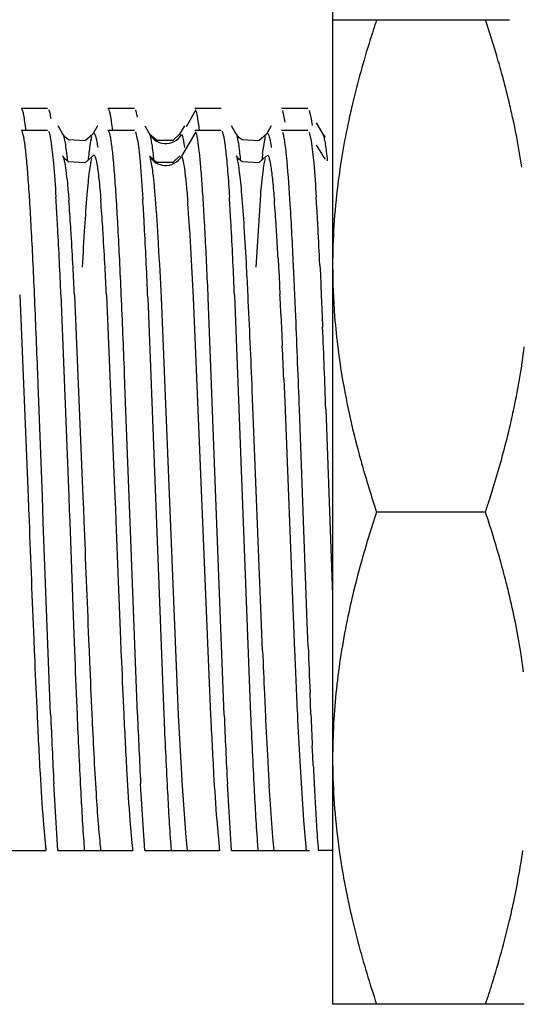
# Model space of a CAD drawing. Header units: inches. Extents: x 0 to 34, y 0 to 22.
# Tile 15 of 79: x 14.309 to 14.47, y 9.153 to 9.468. Entities that reach past the tile are written whole.
import ezdxf

# ---------------------------------------------------------------- set-up
doc = ezdxf.new("R2010")
doc.units = ezdxf.units.IN
doc.header["$LTSCALE"] = 1.87
doc.header["$MEASUREMENT"] = 0
doc.layers.get('0').update_dxf_attribs({"linetype": 'CONTINUOUS'})

msp = doc.modelspace()

# ---------------------------------------------------------------- linework, layer by layer
at = {"color": 7, "linetype": 'CONTINUOUS'}
for p, q in [((14.4090165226, 9.4753079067), (14.4090165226, 9.1533472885)), ((14.4090165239, 9.4683079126), (14.4656345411, 9.4683079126)), ((14.317772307, 9.4398748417), (14.3093191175, 9.4398748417)), ((14.3455493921, 9.4398748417), (14.3370946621, 9.4398748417)), ((14.3459076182, 9.4394776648), (14.3464875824, 9.4371410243)), ((14.3733258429, 9.4398748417), (14.364873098, 9.4398748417)), ((14.4011063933, 9.4398748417), (14.3926522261, 9.4398748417)), ((14.3938295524, 9.4355510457), (14.3930939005, 9.4392544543)), ((14.4015479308, 9.4392630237), (14.402136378, 9.4365735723)), ((14.3226139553, 9.431743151), (14.3211026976, 9.4343551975)), ((14.3337830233, 9.4343914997), (14.3322522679, 9.4317457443)), ((14.3488683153, 9.4343662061), (14.3504538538, 9.4316289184)), ((14.3615639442, 9.4343923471), (14.360030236, 9.4317415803)), ((14.3781714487, 9.4317390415), (14.3766547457, 9.4343604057)), ((14.3893379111, 9.434388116), (14.387805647, 9.4317398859)), ((14.402136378, 9.4365735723), (14.4024306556, 9.4344391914)), ((14.4059469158, 9.4317455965), (14.4038592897, 9.4353539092)), ((14.317772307, 9.4328748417), (14.3093191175, 9.4328748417)), ((14.3226139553, 9.431743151), (14.322629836, 9.4317149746)), ((14.3234230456, 9.430711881), (14.322629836, 9.4317149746)), ((14.3322475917, 9.4317375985), (14.3297847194, 9.4295752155)), ((14.3455493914, 9.4328748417), (14.3370946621, 9.4328748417)), ((14.3459076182, 9.4324776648), (14.3464875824, 9.4301410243)), ((14.3527294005, 9.4296362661), (14.3504011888, 9.4317304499)), ((14.3600214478, 9.431726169), (14.3578186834, 9.4296979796)), ((14.3600214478, 9.431726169), (14.360030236, 9.4317415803)), ((14.3733258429, 9.4328748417), (14.3648730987, 9.4328748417)), ((14.3781870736, 9.4317113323), (14.3781714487, 9.4317390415)), ((14.3789913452, 9.4306973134), (14.3781870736, 9.4317113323)), ((14.3878012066, 9.4317321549), (14.3853441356, 9.429573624)), ((14.3866022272, 9.4254776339), (14.3875034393, 9.4309512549)), ((14.3878012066, 9.4317321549), (14.3878031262, 9.4317355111)), ((14.4011063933, 9.4328748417), (14.3926522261, 9.4328748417)), ((14.4015479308, 9.4322630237), (14.402136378, 9.4295735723)), ((14.4059627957, 9.4317174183), (14.4059514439, 9.4317377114)), ((14.4067646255, 9.4307056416), (14.4059627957, 9.4317174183)), ((14.3244467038, 9.4299136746), (14.3234230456, 9.430711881)), ((14.3297847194, 9.4295752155), (14.3244467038, 9.4299136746)), ((14.3578186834, 9.4296979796), (14.3527294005, 9.4296362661)), ((14.3800192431, 9.4299006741), (14.3789913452, 9.4306973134)), ((14.3853441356, 9.429573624), (14.3800192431, 9.4299006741)), ((14.4059469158, 9.4247455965), (14.4038592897, 9.4283539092)), ((14.3226139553, 9.424743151), (14.322629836, 9.4247149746)), ((14.3234230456, 9.423711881), (14.322629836, 9.4247149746)), ((14.3322475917, 9.4247375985), (14.3297847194, 9.4225752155)), ((14.3527294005, 9.4226362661), (14.3504011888, 9.4247304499)), ((14.3600214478, 9.424726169), (14.3578186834, 9.4226979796)), ((14.3600214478, 9.424726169), (14.360030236, 9.4247415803)), ((14.3781870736, 9.4247113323), (14.3781714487, 9.4247390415)), ((14.3789913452, 9.4236973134), (14.3781870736, 9.4247113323)), ((14.3878012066, 9.4247321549), (14.3853441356, 9.422573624)), ((14.3878012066, 9.4247321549), (14.3878031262, 9.4247355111)), ((14.4059627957, 9.4247174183), (14.4059514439, 9.4247377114)), ((14.4067646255, 9.4237056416), (14.4059627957, 9.4247174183)), ((14.3244467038, 9.4229136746), (14.3234230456, 9.423711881)), ((14.3297847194, 9.4225752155), (14.3244467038, 9.4229136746)), ((14.3578186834, 9.4226979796), (14.3527294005, 9.4226362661)), ((14.3800192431, 9.4229006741), (14.3789913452, 9.4236973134)), ((14.3853441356, 9.422573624), (14.3800192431, 9.4229006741)), ((14.3844998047, 9.3891261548), (14.3860015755, 9.4123392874)), ((14.391557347, 9.3918888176), (14.3917078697, 9.3891055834)), ((14.3966248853, 9.3867663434), (14.3964777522, 9.3899024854)), ((14.4049318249, 9.3899623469), (14.4050789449, 9.3868270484)), ((14.3917078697, 9.3891055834), (14.3918580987, 9.3862376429)), ((14.4050789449, 9.3868270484), (14.4052260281, 9.3836088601)), ((14.3918580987, 9.3862376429), (14.3920079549, 9.3832901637)), ((14.4052260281, 9.3836088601), (14.4053731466, 9.3803096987)), ((14.3920079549, 9.3832901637), (14.3921575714, 9.3802640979)), ((14.3088229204, 9.3802911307), (14.3115268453, 9.3156706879)), ((14.3220407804, 9.3802889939), (14.3245422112, 9.3156660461)), ((14.326373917, 9.3802506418), (14.3290755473, 9.3156823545)), ((14.3366025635, 9.3802506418), (14.3393041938, 9.3156823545)), ((14.3498549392, 9.3794589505), (14.3549784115, 9.2458266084)), ((14.3742991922, 9.2458265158), (14.3691757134, 9.3794590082)), ((14.3775983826, 9.3802435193), (14.3827477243, 9.2460262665)), ((14.3972133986, 9.373412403), (14.3969191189, 9.3802444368)), ((14.4053731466, 9.3803096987), (14.4056674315, 9.3734835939)), ((14.3924567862, 9.3739755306), (14.3927569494, 9.3673755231)), ((14.4056674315, 9.3734835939), (14.4058145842, 9.3699639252)), ((14.3927569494, 9.3673755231), (14.3929075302, 9.3639646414)), ((14.3147583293, 9.3515042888), (14.3146111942, 9.3553100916)), ((14.3425386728, 9.3514356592), (14.3423915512, 9.3552425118)), ((14.3933591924, 9.3533820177), (14.3936591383, 9.346102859)), ((14.3160822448, 9.3157472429), (14.3147583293, 9.3515042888)), ((14.3438629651, 9.3156666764), (14.3425386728, 9.3514356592)), ((14.3840298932, 9.3311020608), (14.3832806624, 9.349761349)), ((14.3936591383, 9.346102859), (14.3963624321, 9.2773754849)), ((14.4008914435, 9.2755188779), (14.3983903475, 9.343643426)), ((14.4068444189, 9.3437195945), (14.4090166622, 9.2843768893)), ((14.3861337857, 9.2773754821), (14.3840298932, 9.3311020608)), ((14.3115268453, 9.3156706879), (14.3116764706, 9.3118082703)), ((14.3163764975, 9.3076263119), (14.3160822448, 9.3157472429)), ((14.3245422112, 9.3156660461), (14.3246893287, 9.3116057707)), ((14.3290755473, 9.3156823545), (14.3292262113, 9.3117927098)), ((14.3393041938, 9.3156823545), (14.3394548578, 9.3117927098)), ((14.3441572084, 9.3075450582), (14.3438629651, 9.3156666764)), ((14.3116764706, 9.3118082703), (14.3118259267, 9.3079491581)), ((14.3246893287, 9.3116057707), (14.3248364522, 9.3075444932)), ((14.3292262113, 9.3117927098), (14.3293768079, 9.3079037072)), ((14.3394548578, 9.3117927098), (14.3396054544, 9.3079037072)), ((14.3396054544, 9.3079037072), (14.3403550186, 9.2886875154)), ((14.4579430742, 9.3108275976), (14.4230820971, 9.3108275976)), ((14.3187301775, 9.2461430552), (14.3163764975, 9.3076263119)), ((14.3248364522, 9.3075444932), (14.3261607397, 9.2716911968)), ((14.3465114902, 9.2460584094), (14.3441572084, 9.3075450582)), ((14.3403550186, 9.2886875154), (14.341106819, 9.2700525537)), ((14.3865838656, 9.2664535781), (14.3861337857, 9.2773754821)), ((14.3963624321, 9.2773754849), (14.396812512, 9.2664535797)), ((14.4011857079, 9.2678258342), (14.4008914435, 9.2755188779)), ((14.3133272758, 9.2700935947), (14.3134768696, 9.2665088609)), ((14.3261607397, 9.2716911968), (14.3264549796, 9.2640890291)), ((14.3308781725, 9.2700525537), (14.3310286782, 9.2664459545)), ((14.341106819, 9.2700525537), (14.3412573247, 9.2664459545)), ((14.3134768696, 9.2665088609), (14.3136265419, 9.262973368)), ((14.3310286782, 9.2664459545), (14.3311788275, 9.2628990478)), ((14.3412573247, 9.2664459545), (14.341407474, 9.2628990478)), ((14.4020685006, 9.2460262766), (14.4017742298, 9.2530472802)), ((14.4026569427, 9.232873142), (14.4025098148, 9.2360417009)), ((14.4028040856, 9.2297905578), (14.4026569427, 9.232873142)), ((14.3984636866, 9.2311300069), (14.3996653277, 9.2121095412)), ((14.3210838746, 9.2025598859), (14.3197599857, 9.223998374)), ((14.3488616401, 9.2025640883), (14.3475414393, 9.2239271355)), ((14.3766394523, 9.2025623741), (14.3753239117, 9.2238385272)), ((14.3898860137, 9.2067971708), (14.3886840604, 9.2232540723)), ((14.316330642, 9.212125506), (14.3170800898, 9.2038616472)), ((14.3441078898, 9.2121359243), (14.3448591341, 9.2038464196)), ((14.3996653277, 9.2121095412), (14.4004139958, 9.2038548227)), ((14.3903354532, 9.202563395), (14.3898860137, 9.2067971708)), ((14.293306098, 9.2025598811), (14.3172307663, 9.2025598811)), ((14.3210838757, 9.2025598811), (14.3450085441, 9.2025598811)), ((14.3488616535, 9.2025598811), (14.3727863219, 9.2025598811)), ((14.3766394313, 9.2025598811), (14.401645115, 9.2025598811)), ((14.4090165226, 9.2025598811), (14.4044172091, 9.2025598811)), ((14.4703807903, 9.1533472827), (14.4090165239, 9.1533472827))]:
    msp.add_line(p, q, dxfattribs=at)
at = {"color": 9, "linetype": 'CONTINUOUS'}
for p, q in [((14.3652285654, 9.4394772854), (14.3621033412, 9.4340818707)), ((14.3504011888, 9.4317304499), (14.3504538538, 9.4316289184)), ((14.3652285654, 9.4324772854), (14.3606825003, 9.4246289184)), ((14.3504011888, 9.4247304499), (14.3504538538, 9.4246289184)), ((14.3632222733, 9.4013534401), (14.3644161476, 9.3795143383)), ((14.3597180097, 9.2458488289), (14.3541875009, 9.3795143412)), ((14.3644161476, 9.3795143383), (14.3699466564, 9.2458488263)), ((14.360913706, 9.2231316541), (14.3597180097, 9.2458488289)), ((14.3621080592, 9.2068032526), (14.360913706, 9.2231316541)), ((14.3718882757, 9.2120986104), (14.3726364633, 9.2038547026)), ((14.3625576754, 9.2025632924), (14.3621080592, 9.2068032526))]:
    msp.add_line(p, q, dxfattribs=at)
at = {"color": 7, "linetype": 'CONTINUOUS'}
for centre, radius, start, end in [((14.1301386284, 9.3589071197), 0.345578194, 16.5887206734, 18.4558122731), ((14.1625668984, 9.3686415), 0.311720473, 15.3223504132, 16.5756774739), ((14.1815673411, 9.3738628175), 0.2920156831, 14.2642691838, 15.3194329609), ((14.1953843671, 9.3773835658), 0.2777571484, 13.3521722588, 14.2626683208), ((14.6733579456, 9.3802935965), 0.2651342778, 166.6455757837, 167.8589589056), ((14.6459345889, 9.3859200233), 0.2371411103, 167.7944318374, 172.8344662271), ((14.5353642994, 9.4082821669), 0.14975259, 173.4064201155, 174.1655939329), ((14.6192248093, 9.3893800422), 0.2102083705, 172.8620810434, 179.948835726), ((13.4276457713, 9.3543859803), 0.8946084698, 3.1949336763, 3.6674059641), ((13.7851832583, 9.3679360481), 0.54106479, 3.6131423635, 4.5103624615), ((13.7954119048, 9.3679360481), 0.54106479, 3.6131423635, 4.5103624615), ((13.402023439, 9.3511712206), 0.9481048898, 3.16327684, 3.6123585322), ((13.4747740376, 9.353909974), 0.9030490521, 3.1927225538, 3.6612438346), ((13.8551607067, 9.3682534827), 0.5368597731, 3.6096793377, 4.5113968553), ((13.6163822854, 9.3610289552), 0.7889961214, 3.5057900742, 3.6763850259), ((13.4227326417, 9.3491721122), 0.9830084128, 3.2126298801, 3.5053875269), ((13.0736604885, 9.3340775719), 1.2491755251, 3.0975896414, 3.2200734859), ((13.0482826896, 9.3310923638), 1.3024147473, 3.0684972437, 3.1865177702), ((13.1175744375, 9.33342433), 1.2608352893, 3.0967985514, 3.2181580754), ((13.1670772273, 9.3346131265), 1.2390779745, 3.0988933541, 3.2222834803), ((12.3248888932, 9.2943489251), 1.9990000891, 2.4639925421, 3.0749285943), ((13.4721409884, 9.3471243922), 0.8547970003, 3.5235992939, 3.6830222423), ((13.1234116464, 9.3258581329), 1.2041741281, 3.012040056, 3.5137630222), ((13.4823696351, 9.3471243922), 0.8547970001, 3.5235992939, 3.6830222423), ((13.1336402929, 9.3258581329), 1.2041741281, 3.012040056, 3.5137630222), ((12.3007692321, 9.2918061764), 2.0509595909, 2.4494212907, 3.0465849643), ((12.3826449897, 9.2944359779), 1.9967979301, 2.4629053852, 3.0746558), ((13.5287890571, 9.3465742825), 0.8639495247, 3.5234169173, 3.6818416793), ((13.2516008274, 9.3295943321), 1.1416573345, 3.1278952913, 3.5190428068), ((12.7051951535, 9.3098185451), 1.7016250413, 2.6995377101, 3.0917954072), ((12.3652744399, 9.2849696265), 1.963412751, 2.7815572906, 3.0410784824), ((12.3755030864, 9.2849696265), 1.963412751, 2.7815572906, 3.0410784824), ((12.3084013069, 9.2792310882), 2.0759875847, 2.7895412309, 3.0338756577), ((11.4300596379, 9.2496631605), 2.9697317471, 2.5201498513, 2.6461066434), ((14.6159823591, 9.3896400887), 0.2069658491, 180.0200246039, 184.5139069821), ((9.0511575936, 9.151322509), 5.2674049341, 2.2194137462, 2.4919144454), ((9.0955096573, 9.1520177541), 5.2508161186, 2.2180989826, 2.4916381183), ((9.8874052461, 9.1658067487), 4.4996372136, 2.3430245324, 2.7318109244), ((11.7270184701, 9.2503033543), 2.6683058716, 2.6565294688, 2.7917148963), ((7.2449790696, 9.075733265), 7.1584264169, 2.1448439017, 2.383300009), ((7.8936096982, 9.1012808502), 6.5177452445, 2.1317068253, 2.362591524), ((9.2643907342, 9.1397805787), 5.1334143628, 2.3847666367, 2.5029904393), ((14.236182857, 9.3930450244), 0.2360360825, 348.0520884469, 352.8479390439), ((14.2090407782, 9.3985289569), 0.2637255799, 346.6482235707, 348.107246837), ((14.1154768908, 9.4250006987), 0.3609966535, 341.5623850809, 342.2063161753), ((31.226983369, 9.9598455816), 16.9277145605, 182.2070405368, 182.3352722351), ((31.0918342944, 9.9538305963), 16.7748979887, 182.2067517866, 182.3361366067), ((14.7402680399, 9.2048116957), 0.3344342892, 161.5183637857, 164.4040021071), ((14.1260500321, 9.2001081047), 0.3498739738, 16.9440914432, 18.448694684), ((14.1533149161, 9.208466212), 0.3213567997, 15.9553781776, 16.9353115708), ((14.1748647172, 9.2145998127), 0.2989511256, 14.4774773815, 15.9604542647), ((14.6842219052, 9.2203929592), 0.2762626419, 164.3914414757, 168.3372220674), ((14.1927355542, 9.2192473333), 0.2804858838, 13.5342610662, 14.4708906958), ((20.2656397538, 9.4939632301), 5.8688124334, 182.2082707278, 182.3526645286), ((19.7107711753, 9.4747640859), 5.3884362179, 182.2406999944, 182.432582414), ((18.8575291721, 9.4535959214), 4.4748602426, 182.3968557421, 182.5738598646), ((18.7674655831, 9.4495694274), 4.3744873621, 182.3990997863, 182.6660502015), ((18.4303709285, 9.4381941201), 4.1204716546, 182.4372058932, 182.6717852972), ((18.4019350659, 9.4361419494), 4.0744409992, 182.436918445, 182.6730536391), ((18.4121637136, 9.4361419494), 4.0744410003, 182.436918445, 182.673053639), ((17.6183439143, 9.3979016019), 3.234424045, 182.5740411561, 182.6901986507), ((16.6815220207, 9.3449251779), 2.3648558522, 182.3939919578, 182.9310955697), ((16.7227327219, 9.3455538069), 2.3783033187, 182.3976464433, 182.9313906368), ((16.7215793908, 9.3442003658), 2.3493407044, 182.3998455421, 182.9366731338), ((16.4161821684, 9.3403620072), 2.0308867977, 182.6605185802, 183.0831625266), ((16.6547372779, 9.3518160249), 2.2594989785, 182.6818998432, 183.0617812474), ((17.5687087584, 9.3809884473), 3.169514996, 182.4404684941, 182.621137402), ((15.6038629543, 9.2964842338), 1.2173834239, 183.077356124, 183.4486371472), ((16.2186337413, 9.3175418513), 1.8179487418, 182.7667079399, 182.9526295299), ((14.6192248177, 9.2322751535), 0.2102083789, 180.0511643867, 187.1379238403), ((15.7952579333, 9.2955782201), 1.3940036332, 182.9474401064, 183.1738767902), ((15.3610965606, 9.2711468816), 0.9591556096, 183.1526129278, 183.6005970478), ((14.9238817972, 9.2430212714), 0.5210379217, 183.5332323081, 184.4536944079), ((14.750250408, 9.2355246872), 0.4219987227, 184.243234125, 184.4797022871), ((14.7738785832, 9.2352377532), 0.4178394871, 184.2503699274, 184.485154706), ((14.8031530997, 9.2353087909), 0.4193373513, 184.2433703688, 184.4790366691), ((14.6305575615, 9.2335298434), 0.2216092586, 187.0957239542, 188.0382518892), ((14.4379767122, 9.2172473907), 0.1216354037, 186.3180876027, 186.933225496), ((14.4538458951, 9.2170423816), 0.1199435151, 186.3163610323, 186.9349333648), ((14.4640745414, 9.2170423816), 0.1199435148, 186.3163610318, 186.9349333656), ((14.5207175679, 9.217183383), 0.1210396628, 186.32207719, 186.9375105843)]:
    msp.add_arc(centre, radius, start, end, dxfattribs=at)
at = {"color": 9, "linetype": 'CONTINUOUS'}
for centre, radius, start, end in [((13.8318274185, 9.3687151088), 0.5323930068, 3.7634511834, 4.439435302), ((13.5902168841, 9.3522644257), 0.7745624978, 3.6336378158, 3.8046181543), ((14.4938307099, 9.2172639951), 0.121933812, 186.313695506, 186.9245943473)]:
    msp.add_arc(centre, radius, start, end, dxfattribs=at)
at = {"color": 7, "linetype": 'CONTINUOUS'}
for points, knots in [([(14.4230820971, 9.4683079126), (14.4223461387, 9.4661002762), (14.4194922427, 9.4572623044), (14.416999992, 9.4483050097), (14.4153929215, 9.4415327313)], [0, 0, 0, 0, 0.2505622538, 1, 1, 1, 1]), ([(14.469608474, 9.4211111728), (14.4688359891, 9.4262514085), (14.467570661, 9.4330760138), (14.4660343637, 9.4398381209), (14.4656334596, 9.4415276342)], [0, 0, 0, 0, 0.7495917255, 1, 1, 1, 1]), ([(14.3108194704, 9.4328808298), (14.3107185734, 9.4338100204), (14.3105267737, 9.4354408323), (14.3102011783, 9.4375278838), (14.3099195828, 9.4388373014), (14.309666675, 9.4395142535), (14.3095360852, 9.4397361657), (14.3094629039, 9.4398028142)], [0, 0, 0, 0, 0.3950986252, 0.6935912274, 0.8940106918, 0.9581578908, 1, 1, 1, 1]), ([(14.3180487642, 9.4396335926), (14.3181281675, 9.4394963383), (14.3182693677, 9.4391335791), (14.3185481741, 9.4381170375), (14.3187000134, 9.4372315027), (14.3188036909, 9.4365713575)], [0, 0, 0, 0, 0.1503620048, 0.3663425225, 1, 1, 1, 1]), ([(14.3385972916, 9.432884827), (14.3384965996, 9.43381269), (14.3383051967, 9.435439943), (14.3379790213, 9.4375237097), (14.3376972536, 9.4388317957), (14.3374449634, 9.4395114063), (14.3373147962, 9.4397355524), (14.3372417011, 9.4398037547)], [0, 0, 0, 0, 0.3947583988, 0.6924894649, 0.8931299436, 0.9577152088, 1, 1, 1, 1]), ([(14.3663754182, 9.4328788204), (14.3662348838, 9.434171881), (14.3659726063, 9.4362518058), (14.365615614, 9.438332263), (14.3653719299, 9.4390936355)], [0, 0, 0, 0, 0.6193414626, 1, 1, 1, 1]), ([(14.3135814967, 9.3803408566), (14.3134172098, 9.3840695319), (14.3130928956, 9.3911615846), (14.3125844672, 9.4012076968), (14.3120785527, 9.410030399), (14.3115753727, 9.4175093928), (14.311135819, 9.4228526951), (14.310771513, 9.4263788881), (14.310518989, 9.4284472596), (14.3102681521, 9.4301147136), (14.3100232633, 9.4313882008), (14.3097816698, 9.4322402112), (14.3095885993, 9.4326883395), (14.3094629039, 9.4328028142)], [0, 0, 0, 0, 0.2123672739, 0.4039575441, 0.5723531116, 0.7151944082, 0.830474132, 0.8773727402, 0.916917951, 0.9489770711, 0.9734415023, 0.9903263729, 1, 1, 1, 1]), ([(14.3180487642, 9.4326335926), (14.3181281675, 9.4324963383), (14.3182693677, 9.4321335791), (14.3185481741, 9.4311170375), (14.3187000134, 9.4302315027), (14.3188036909, 9.4295713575)], [0, 0, 0, 0, 0.1503620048, 0.3663425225, 1, 1, 1, 1]), ([(14.322629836, 9.4317149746), (14.3228039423, 9.4313980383), (14.3230631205, 9.4304587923), (14.323406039, 9.4286980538), (14.3237469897, 9.4262017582), (14.3239555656, 9.4242981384), (14.3240633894, 9.4232268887)], [0, 0, 0, 0, 0.1256948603, 0.334018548, 0.6257541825, 1, 1, 1, 1]), ([(14.3308320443, 9.4235097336), (14.3309892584, 9.4250453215), (14.3312825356, 9.4275354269), (14.3316831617, 9.4300232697), (14.3319489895, 9.4309527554)], [0, 0, 0, 0, 0.6148962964, 1, 1, 1, 1]), ([(14.3322486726, 9.4317394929), (14.3322982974, 9.4318263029), (14.3323744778, 9.431948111), (14.3325386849, 9.4320106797), (14.3326748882, 9.4319709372), (14.3328109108, 9.4318132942), (14.3330295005, 9.4313869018), (14.3332721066, 9.4305298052), (14.3335518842, 9.4291486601), (14.3337155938, 9.428060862), (14.3338018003, 9.4274382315)], [0, 0, 0, 0, 0.0572643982, 0.0767316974, 0.0958169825, 0.1342523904, 0.1915377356, 0.3707977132, 0.6400277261, 1, 1, 1, 1]), ([(14.3413615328, 9.3802895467), (14.3411971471, 9.3840198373), (14.3408725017, 9.3911178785), (14.340364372, 9.4011719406), (14.3398583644, 9.410001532), (14.3393542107, 9.4174873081), (14.3389150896, 9.4228372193), (14.338550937, 9.4263696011), (14.3382983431, 9.4284389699), (14.3380470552, 9.4301058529), (14.3378017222, 9.431379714), (14.3375598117, 9.43223544), (14.3373673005, 9.4326865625), (14.3372417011, 9.4328037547)], [0, 0, 0, 0, 0.2122528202, 0.4039058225, 0.5722472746, 0.7149822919, 0.8303961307, 0.8773437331, 0.9168578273, 0.94884242, 0.9732846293, 0.9902350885, 1, 1, 1, 1]), ([(14.3691757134, 9.3794590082), (14.3688841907, 9.386113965), (14.3684441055, 9.3956016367), (14.3677820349, 9.4075453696), (14.3673154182, 9.4148954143), (14.3668503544, 9.4210421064), (14.3663967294, 9.425919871), (14.3659405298, 9.4294642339), (14.3655990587, 9.4313839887), (14.3653719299, 9.4320936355)], [0, 0, 0, 0, 0.3784132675, 0.5395357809, 0.6795369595, 0.7967662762, 0.8897502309, 0.9576723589, 1, 1, 1, 1]), ([(14.3736062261, 9.4326292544), (14.3737464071, 9.4323869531), (14.3739641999, 9.4316752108), (14.3742474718, 9.4303430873), (14.3745309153, 9.4284674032), (14.3748212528, 9.4260665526), (14.3751128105, 9.4231467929), (14.3755310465, 9.4182618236), (14.3758022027, 9.4143473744), (14.3759800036, 9.4115762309)], [0, 0, 0, 0, 0.0395558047, 0.1037508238, 0.1930532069, 0.3071902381, 0.4455846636, 0.6076150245, 1, 1, 1, 1]), ([(14.3796188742, 9.4232254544), (14.3794581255, 9.4248211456), (14.3791589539, 9.4274017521), (14.378751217, 9.4299812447), (14.3784770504, 9.4309403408)], [0, 0, 0, 0, 0.6165299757, 1, 1, 1, 1]), ([(14.3881037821, 9.4319962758), (14.3882455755, 9.4319952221), (14.3885452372, 9.4315346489), (14.388780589, 9.4307012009), (14.3890997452, 9.4292362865), (14.3892655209, 9.4281013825), (14.3893574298, 9.4274362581)], [0, 0, 0, 0, 0.0884049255, 0.2780890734, 0.5813813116, 1, 1, 1, 1]), ([(14.3944180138, 9.4232333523), (14.3943174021, 9.42431504), (14.3941218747, 9.4262636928), (14.3938026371, 9.4288566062), (14.3934855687, 9.430786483), (14.3932409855, 9.4318481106), (14.3930939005, 9.4322544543)], [0, 0, 0, 0, 0.3569572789, 0.6435540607, 0.8580049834, 1, 1, 1, 1]), ([(14.4073966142, 9.4232296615), (14.407298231, 9.4242069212), (14.4071070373, 9.4259677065), (14.4067937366, 9.4283134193), (14.4064829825, 9.4300673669), (14.4062435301, 9.431035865), (14.4061015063, 9.4314089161)], [0, 0, 0, 0, 0.3552857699, 0.6407004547, 0.8556098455, 1, 1, 1, 1]), ([(14.3188036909, 9.4295713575), (14.3191741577, 9.427212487), (14.3197560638, 9.421222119), (14.3201897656, 9.415226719), (14.3204222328, 9.4116092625)], [0, 0, 0, 0, 0.3971233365, 1, 1, 1, 1]), ([(14.3464875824, 9.4301410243), (14.346666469, 9.4291013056), (14.346989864, 9.4266329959), (14.3476269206, 9.4202247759), (14.347994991, 9.4148512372), (14.3482445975, 9.4109073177)], [0, 0, 0, 0, 0.16382401, 0.3863467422, 1, 1, 1, 1]), ([(14.402136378, 9.4295735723), (14.402506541, 9.4272172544), (14.4030893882, 9.4212298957), (14.4035222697, 9.4152373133), (14.4037547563, 9.4116201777)], [0, 0, 0, 0, 0.3968867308, 1, 1, 1, 1]), ([(14.322629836, 9.4247149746), (14.3227356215, 9.4245224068), (14.3229168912, 9.4240009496), (14.3232772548, 9.4225126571), (14.3236808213, 9.419801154), (14.3241483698, 9.4155773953), (14.3244265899, 9.4123223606), (14.3245724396, 9.4104850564)], [0, 0, 0, 0, 0.0457858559, 0.1140786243, 0.3193985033, 0.6159172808, 1, 1, 1, 1]), ([(14.3322486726, 9.4247394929), (14.3322915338, 9.4248144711), (14.3323653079, 9.4249397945), (14.3325776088, 9.4250309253), (14.3327680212, 9.4248841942), (14.3329123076, 9.4246264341), (14.3330692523, 9.4242289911), (14.3332995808, 9.4234189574), (14.3335720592, 9.4220355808), (14.3338807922, 9.4199431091), (14.3341921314, 9.417281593), (14.3345060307, 9.4140661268), (14.3347016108, 9.4117381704), (14.3348010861, 9.4104850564)], [0, 0, 0, 0, 0.0170010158, 0.028063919, 0.0402267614, 0.0592825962, 0.0869481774, 0.1237197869, 0.2251521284, 0.3640241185, 0.5401395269, 0.7525457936, 1, 1, 1, 1]), ([(14.3881037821, 9.4249962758), (14.3882255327, 9.424995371), (14.3884965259, 9.4246387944), (14.3887121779, 9.4239480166), (14.3889978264, 9.4227695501), (14.3892608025, 9.4211667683), (14.3895392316, 9.4191059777), (14.3899378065, 9.4154998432), (14.3901910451, 9.4125731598), (14.3903571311, 9.4104814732)], [0, 0, 0, 0, 0.0246444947, 0.0750999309, 0.1551054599, 0.2653455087, 0.4056151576, 0.5752845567, 1, 1, 1, 1]), ([(14.3289459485, 9.3891584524), (14.3291749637, 9.3934624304), (14.3296163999, 9.4011985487), (14.3302518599, 9.4102864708), (14.3307852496, 9.41616834), (14.3311495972, 9.4194645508), (14.3315107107, 9.4219790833), (14.3317878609, 9.4233893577), (14.3319489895, 9.4239527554)], [0, 0, 0, 0, 0.369958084, 0.6651172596, 0.7818985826, 0.8769057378, 0.949701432, 1, 1, 1, 1]), ([(14.3814792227, 9.389105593), (14.3812500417, 9.393412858), (14.3808091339, 9.4011537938), (14.3801738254, 9.4102473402), (14.3796399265, 9.4161351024), (14.3792759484, 9.4194392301), (14.378915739, 9.4219617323), (14.3786383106, 9.4233762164), (14.3784770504, 9.4239403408)], [0, 0, 0, 0, 0.3698164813, 0.6647654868, 0.7814824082, 0.8766907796, 0.9496960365, 1, 1, 1, 1]), ([(14.3860015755, 9.4123392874), (14.386209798, 9.4147993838), (14.3865129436, 9.4181073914), (14.3870648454, 9.4219734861), (14.3873418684, 9.4233870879), (14.3875034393, 9.4239512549)], [0, 0, 0, 0, 0.6320545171, 0.849762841, 1, 1, 1, 1]), ([(14.3964777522, 9.3899024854), (14.3961712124, 9.396346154), (14.3955963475, 9.4074629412), (14.3948515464, 9.4185723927), (14.3944180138, 9.4232333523)], [0, 0, 0, 0, 0.5794947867, 1, 1, 1, 1]), ([(14.4096584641, 9.3733516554), (14.4099341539, 9.3698452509), (14.4113884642, 9.3558193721), (14.4141938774, 9.3419501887), (14.4168592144, 9.3317118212)], [0, 0, 0, 0, 0.2495045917, 1, 1, 1, 1]), ([(14.4592045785, 9.3146836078), (14.4598125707, 9.316578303), (14.462175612, 9.3241625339), (14.4642637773, 9.3318338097), (14.4656380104, 9.3376270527)], [0, 0, 0, 0, 0.2504897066, 1, 1, 1, 1]), ([(14.4168592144, 9.3317118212), (14.4173160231, 9.3299570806), (14.4192123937, 9.3229440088), (14.4213581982, 9.3159992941), (14.4230820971, 9.3108275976)], [0, 0, 0, 0, 0.2495950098, 1, 1, 1, 1]), ([(14.4701654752, 9.2596876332), (14.4698858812, 9.261803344), (14.4686430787, 9.2702627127), (14.466933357, 9.2786512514), (14.4654323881, 9.2848885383)], [0, 0, 0, 0, 0.2496189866, 1, 1, 1, 1]), ([(14.4136628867, 9.2762397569), (14.4121708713, 9.2689724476), (14.4098306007, 9.2543150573), (14.4090165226, 9.2394865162), (14.4090165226, 9.2320874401)], [0, 0, 0, 0, 0.500668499, 1, 1, 1, 1]), ([(14.3143784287, 9.2461201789), (14.3146765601, 9.239775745), (14.3152450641, 9.2284395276), (14.3159468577, 9.2171098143), (14.316330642, 9.212125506)], [0, 0, 0, 0, 0.5595732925, 1, 1, 1, 1]), ([(14.3271907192, 9.246058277), (14.3275277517, 9.2381744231), (14.3281640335, 9.2242499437), (14.3289607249, 9.2103322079), (14.3294084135, 9.2043006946)], [0, 0, 0, 0, 0.5661069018, 1, 1, 1, 1]), ([(14.3319273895, 9.2461236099), (14.3323241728, 9.2376833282), (14.3329071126, 9.2260259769), (14.3338680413, 9.2119360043), (14.3343604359, 9.2062832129), (14.3346304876, 9.2038464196)], [0, 0, 0, 0, 0.5983006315, 0.8263988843, 1, 1, 1, 1]), ([(14.342156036, 9.2461236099), (14.3424542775, 9.2397794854), (14.3430222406, 9.2284455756), (14.3437241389, 9.2171182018), (14.3441078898, 9.2121359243)], [0, 0, 0, 0, 0.5596614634, 1, 1, 1, 1]), ([(14.3549784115, 9.2458266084), (14.3553140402, 9.2379829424), (14.3559490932, 9.2241253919), (14.356741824, 9.210274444), (14.3571882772, 9.2042696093)], [0, 0, 0, 0, 0.5659386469, 1, 1, 1, 1]), ([(14.3827477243, 9.2460262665), (14.3830846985, 9.2381442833), (14.3837208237, 9.2242238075), (14.3845177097, 9.2103101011), (14.3849652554, 9.2042807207)], [0, 0, 0, 0, 0.5661354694, 1, 1, 1, 1]), ([(14.4111256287, 9.2025412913), (14.4113911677, 9.2006604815), (14.4125503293, 9.1931401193), (14.4140747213, 9.1856774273), (14.4153929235, 9.1801224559)], [0, 0, 0, 0, 0.2496435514, 1, 1, 1, 1]), ([(14.4656334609, 9.1801275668), (14.4660733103, 9.1819812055), (14.4677516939, 9.1894006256), (14.469102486, 9.196895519), (14.4698995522, 9.2025412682)], [0, 0, 0, 0, 0.2504467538, 1, 1, 1, 1]), ([(14.4153929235, 9.1801224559), (14.4159279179, 9.177867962), (14.4181878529, 9.1688588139), (14.42087762, 9.1599599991), (14.4230820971, 9.1533472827)], [0, 0, 0, 0, 0.2494835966, 1, 1, 1, 1]), ([(14.4579430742, 9.1533472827), (14.4586791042, 9.1555553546), (14.4615333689, 9.1643950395), (14.4640261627, 9.1733539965), (14.4656334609, 9.1801275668)], [0, 0, 0, 0, 0.2505620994, 1, 1, 1, 1])]:
    msp.add_open_spline(points, degree=3, knots=knots, dxfattribs=at)
at = {"color": 9, "linetype": 'CONTINUOUS'}
for points, knots in [([(14.3504538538, 9.4316289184), (14.3509319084, 9.4308036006), (14.3523429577, 9.4293973), (14.354227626, 9.4287679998), (14.3551778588, 9.4286998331)], [0, 0, 0, 0, 0.5002884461, 1, 1, 1, 1]), ([(14.3518173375, 9.4234631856), (14.3516489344, 9.4251117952), (14.351402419, 9.4273310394), (14.3509559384, 9.4299240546), (14.3507309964, 9.430875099), (14.3506023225, 9.4312550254)], [0, 0, 0, 0, 0.6297029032, 0.8475795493, 1, 1, 1, 1]), ([(14.3551778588, 9.4286998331), (14.3562516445, 9.4286228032), (14.3584756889, 9.4291353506), (14.3601406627, 9.4306934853), (14.3606825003, 9.4316289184)], [0, 0, 0, 0, 0.4989609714, 1, 1, 1, 1]), ([(14.3606825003, 9.4316289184), (14.3607770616, 9.4314319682), (14.3609442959, 9.4309254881), (14.361275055, 9.4295277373), (14.3614569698, 9.4283206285), (14.3615810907, 9.4274228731)], [0, 0, 0, 0, 0.1520536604, 0.3692383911, 1, 1, 1, 1]), ([(14.3504538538, 9.4246289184), (14.3509319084, 9.4238036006), (14.3523429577, 9.4223973), (14.354227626, 9.4217679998), (14.3551778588, 9.4216998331)], [0, 0, 0, 0, 0.5002884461, 1, 1, 1, 1]), ([(14.3551778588, 9.4216998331), (14.3562516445, 9.4216228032), (14.3584756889, 9.4221353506), (14.3601406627, 9.4236934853), (14.3606825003, 9.4246289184)], [0, 0, 0, 0, 0.4989609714, 1, 1, 1, 1]), ([(14.3606825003, 9.4246289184), (14.3607863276, 9.424412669), (14.3609668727, 9.4238483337), (14.3613247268, 9.4222732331), (14.3617294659, 9.4194628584), (14.3621982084, 9.4151246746), (14.3624771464, 9.4117980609), (14.362623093, 9.4099251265)], [0, 0, 0, 0, 0.0484263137, 0.1189068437, 0.3262318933, 0.6207559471, 1, 1, 1, 1]), ([(14.3541875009, 9.3795143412), (14.3539134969, 9.3851678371), (14.3534988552, 9.3932216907), (14.3528739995, 9.4033552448), (14.3524338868, 9.4095830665), (14.3519953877, 9.4147961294), (14.3515659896, 9.4189455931), (14.3511365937, 9.4219832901), (14.3508114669, 9.4236374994), (14.3506023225, 9.4242550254)], [0, 0, 0, 0, 0.3779937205, 0.5385467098, 0.6780236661, 0.7949110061, 0.8879476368, 0.95645952, 1, 1, 1, 1]), ([(14.3699466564, 9.2458488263), (14.3702431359, 9.2395521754), (14.3708092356, 9.2282975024), (14.3715063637, 9.2170492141), (14.3718882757, 9.2120986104)], [0, 0, 0, 0, 0.5593806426, 1, 1, 1, 1])]:
    msp.add_open_spline(points, degree=3, knots=knots, dxfattribs=at)

doc.saveas('drawing.dxf')
